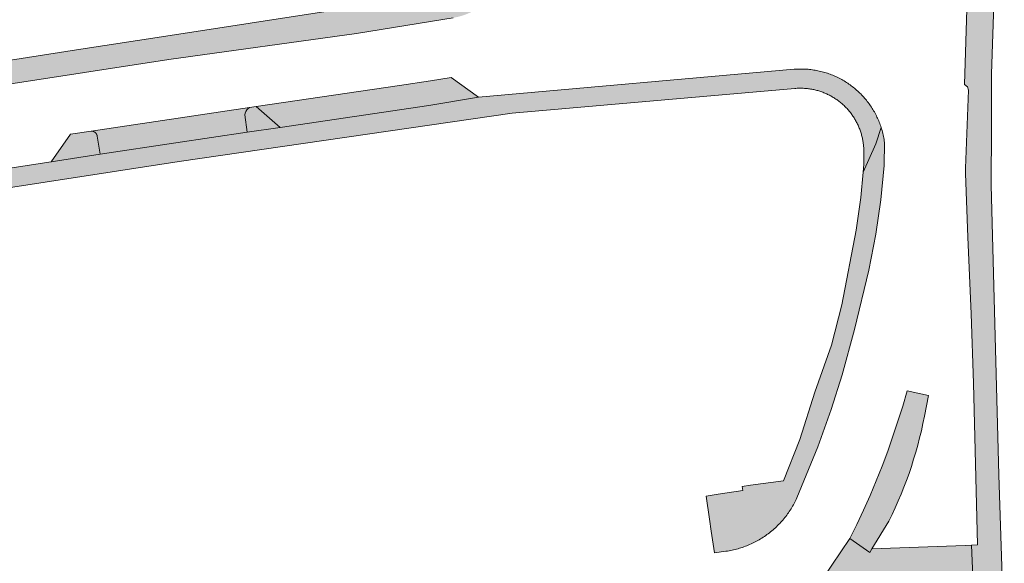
# Model space of a CAD drawing. Extents: x 97094 to 109644, y 463509 to 471969.
# Tile 189 of 256: x 103257 to 103329, y 468599 to 468639. Entities that reach past the tile are written whole.
import ezdxf

# ---------------------------------------------------------------- set-up
doc = ezdxf.new("R2010")
doc.units = 0
doc.layers.add('109 Onkruidbestrijding elementen', color=6, linetype='Continuous', lineweight=20, true_color=0xff00ff)

msp = doc.modelspace()

# ---------------------------------------------------------------- hatches: boundary and pattern name
at = {"layer": '109 Onkruidbestrijding elementen', "true_color": 0xff00ff}
for points in [[(103329.254, 468593.828), (103328.855, 468605.766), (103328.287, 468627.073), (103328.282, 468627.252), (103328.3, 468631.138), (103328.32, 468635.242), (103328.718, 468647.667), (103328.845, 468648.7), (103328.954, 468649.735), (103329.045, 468650.772), (103329.118, 468651.811), (103329.173, 468652.85), (103329.21, 468653.891), (103329.228, 468654.931), (103329.229, 468655.972), (103329.211, 468657.013), (103329.176, 468658.053), (103329.122, 468659.093), (103329.05, 468660.131), (103328.96, 468661.168), (103328.852, 468662.204), (103328.726, 468663.237), (103328.582, 468664.268), (103327.09, 468670.49), (103326.097, 468674.63), (103325.814, 468675.81), (103322.81, 468688.333), (103322.789, 468688.416), (103322.767, 468688.499), (103322.744, 468688.582), (103322.719, 468688.664), (103322.693, 468688.746), (103322.665, 468688.827), (103322.636, 468688.908), (103322.606, 468688.988), (103322.574, 468689.068), (103322.541, 468689.147), (103322.507, 468689.226), (103322.471, 468689.304), (103322.434, 468689.381), (103322.396, 468689.458), (103322.357, 468689.534), (103322.316, 468689.61), (103322.274, 468689.685), (103322.231, 468689.759), (103322.186, 468689.832), (103322.141, 468689.905), (103322.094, 468689.977), (103322.045, 468690.048), (103321.996, 468690.118), (103321.946, 468690.188), (103321.894, 468690.256), (103321.841, 468690.324), (103321.788, 468690.391), (103321.733, 468690.457), (103321.676, 468690.522), (103321.619, 468690.586), (103321.561, 468690.649), (103321.502, 468690.711), (103321.442, 468690.772), (103321.38, 468690.832), (103321.318, 468690.891), (103321.255, 468690.949), (103321.19, 468691.006), (103321.125, 468691.062), (103321.059, 468691.117), (103320.992, 468691.17), (103320.924, 468691.223), (103320.855, 468691.274), (103320.786, 468691.324), (103320.715, 468691.373), (103320.644, 468691.421), (103320.572, 468691.468), (103320.499, 468691.513), (103320.426, 468691.558), (103320.351, 468691.601), (103320.276, 468691.642), (103320.201, 468691.683), (103320.124, 468691.722), (103320.047, 468691.76), (103319.97, 468691.797), (103319.891, 468691.832), (103319.813, 468691.866), (103319.733, 468691.899), (103319.653, 468691.93), (103319.573, 468691.96), (103318.959, 468692.183), (103317.321, 468692.834), (103315.725, 468693.581), (103314.036, 468694.434), (103313.938, 468694.474), (103313.838, 468694.513), (103313.739, 468694.549), (103313.638, 468694.584), (103313.537, 468694.618), (103313.436, 468694.649), (103313.334, 468694.679), (103313.231, 468694.707), (103313.128, 468694.734), (103313.025, 468694.758), (103312.921, 468694.781), (103312.817, 468694.802), (103312.712, 468694.821), (103312.607, 468694.838), (103312.502, 468694.854), (103312.397, 468694.868), (103312.291, 468694.88), (103312.185, 468694.89), (103312.079, 468694.899), (103311.973, 468694.905), (103311.867, 468694.91), (103311.761, 468694.913), (103311.654, 468694.914), (103311.548, 468694.913), (103311.442, 468694.911), (103311.335, 468694.906), (103311.229, 468694.9), (103311.123, 468694.892), (103311.017, 468694.882), (103310.912, 468694.871), (103310.806, 468694.857), (103310.701, 468694.842), (103294.56, 468692.368), (103294.946, 468690.086), (103311.18, 468692.53), (103311.237, 468692.538), (103311.294, 468692.545), (103311.351, 468692.551), (103311.408, 468692.556), (103311.466, 468692.56), (103311.523, 468692.563), (103311.58, 468692.565), (103311.638, 468692.567), (103311.695, 468692.567), (103311.753, 468692.566), (103311.81, 468692.564), (103311.868, 468692.561), (103311.925, 468692.557), (103311.982, 468692.553), (103312.039, 468692.547), (103312.096, 468692.54), (103312.153, 468692.532), (103312.21, 468692.524), (103312.267, 468692.514), (103312.323, 468692.503), (103312.38, 468692.492), (103312.436, 468692.479), (103312.491, 468692.465), (103312.547, 468692.451), (103312.602, 468692.435), (103312.657, 468692.419), (103312.712, 468692.401), (103312.767, 468692.383), (103312.821, 468692.364), (103312.875, 468692.344), (103312.928, 468692.323), (103312.981, 468692.301), (103313.034, 468692.278), (103313.086, 468692.254), (103313.138, 468692.229), (103316.368, 468690.653), (103318.58, 468689.787), (103318.638, 468689.764), (103318.695, 468689.74), (103318.752, 468689.715), (103318.808, 468689.689), (103318.864, 468689.662), (103318.92, 468689.634), (103318.975, 468689.605), (103319.029, 468689.575), (103319.083, 468689.545), (103319.137, 468689.513), (103319.19, 468689.481), (103319.242, 468689.447), (103319.294, 468689.413), (103319.346, 468689.378), (103319.396, 468689.342), (103319.446, 468689.305), (103319.496, 468689.268), (103319.545, 468689.229), (103319.593, 468689.19), (103319.641, 468689.15), (103319.687, 468689.109), (103319.734, 468689.068), (103319.779, 468689.025), (103319.824, 468688.982), (103319.868, 468688.938), (103319.911, 468688.894), (103319.954, 468688.848), (103319.995, 468688.802), (103320.036, 468688.756), (103320.077, 468688.708), (103320.116, 468688.66), (103320.154, 468688.611), (103320.192, 468688.562), (103320.229, 468688.512), (103320.265, 468688.462), (103320.3, 468688.41), (103320.335, 468688.359), (103320.368, 468688.306), (103320.401, 468688.253), (103320.433, 468688.2), (103320.463, 468688.146), (103320.493, 468688.091), (103320.522, 468688.036), (103320.55, 468687.981), (103320.578, 468687.925), (103320.604, 468687.869), (103320.629, 468687.812), (103320.653, 468687.755), (103320.677, 468687.697), (103320.699, 468687.639), (103320.72, 468687.581), (103320.741, 468687.522), (103320.76, 468687.463), (103320.779, 468687.404), (103320.796, 468687.344), (103320.813, 468687.284), (103320.828, 468687.224), (103323.824, 468675.131), (103326.528, 468664.216), (103326.653, 468663.19), (103326.757, 468662.162), (103326.842, 468661.132), (103326.906, 468660.1), (103326.949, 468659.067), (103326.973, 468658.034), (103326.976, 468657), (103326.959, 468655.967), (103326.921, 468654.934), (103326.723, 468647.712), (103326.687, 468646.408), (103326.605, 468643.2), (103326.335, 468634.466), (103326.545, 468634.307), (103326.618, 468634.053), (103326.396, 468628.327), (103326.409, 468627.935), (103326.568, 468623.25), (103326.827, 468617.609), (103326.981, 468612.516), (103327.278, 468600.628), (103326.849, 468600.61), (103326.947, 468598.301), (103327.255, 468591.379), (103329.254, 468593.828)], [(103267.585, 468638.032), (103261.018, 468637.018), (103256.162, 468636.268), (103249.203, 468635.193), (103230.547, 468632.327), (103229.061, 468632.053), (103210.452, 468629.208), (103203.878, 468628.206), (103198.685, 468627.415), (103192.047, 468626.403), (103173.428, 468623.556), (103171.937, 468623.324), (103153.262, 468620.441), (103146.33, 468619.372), (103141.316, 468618.599), (103134.878, 468617.606), (103116.355, 468614.776), (103114.768, 468614.514), (103096.167, 468611.681), (103089.628, 468610.68), (103084.134, 468609.839), (103077.713, 468608.856), (103059.066, 468606.022), (103057.558, 468605.793), (103057.252, 468605.747), (103038.285, 468602.864), (103038.254, 468602.866), (103038.222, 468602.868), (103038.191, 468602.871), (103038.16, 468602.875), (103038.129, 468602.879), (103038.098, 468602.884), (103038.067, 468602.889), (103038.036, 468602.894), (103038.005, 468602.9), (103037.975, 468602.907), (103037.944, 468602.914), (103037.914, 468602.922), (103037.884, 468602.93), (103037.853, 468602.939), (103037.823, 468602.948), (103037.794, 468602.958), (103037.764, 468602.968), (103037.734, 468602.978), (103037.705, 468602.99), (103037.676, 468603.001), (103037.647, 468603.013), (103037.618, 468603.026), (103037.59, 468603.039), (103037.562, 468603.053), (103037.534, 468603.067), (103037.506, 468603.081), (103037.478, 468603.096), (103037.451, 468603.112), (103037.424, 468603.127), (103037.397, 468603.144), (103037.371, 468603.161), (103037.344, 468603.178), (103037.319, 468603.195), (103037.293, 468603.214), (103037.268, 468603.232), (103037.243, 468603.251), (103037.218, 468603.27), (103037.194, 468603.29), (103037.17, 468603.31), (103037.146, 468603.331), (103037.123, 468603.352), (103037.1, 468603.373), (103037.077, 468603.395), (103037.055, 468603.417), (103037.033, 468603.439), (103037.011, 468603.462), (103036.99, 468603.485), (103036.97, 468603.509), (103036.949, 468603.533), (103036.929, 468603.557), (103036.91, 468603.582), (103036.891, 468603.606), (103036.872, 468603.632), (103036.854, 468603.657), (103036.836, 468603.683), (103036.818, 468603.709), (103036.802, 468603.735), (103036.785, 468603.762), (103036.982, 468601.426), (103037.031, 468601.404), (103037.081, 468601.383), (103037.131, 468601.363), (103037.181, 468601.344), (103037.232, 468601.325), (103037.283, 468601.308), (103037.334, 468601.291), (103037.385, 468601.275), (103037.437, 468601.26), (103037.489, 468601.246), (103037.541, 468601.233), (103037.593, 468601.22), (103037.646, 468601.209), (103037.699, 468601.198), (103037.752, 468601.189), (103037.805, 468601.18), (103037.858, 468601.172), (103037.912, 468601.165), (103037.965, 468601.159), (103038.019, 468601.153), (103038.072, 468601.149), (103038.126, 468601.146), (103038.18, 468601.143), (103038.234, 468601.141), (103038.288, 468601.141), (103038.341, 468601.141), (103038.395, 468601.142), (103038.449, 468601.144), (103038.503, 468601.147), (103038.557, 468601.151), (103038.61, 468601.155), (103038.664, 468601.161), (103038.717, 468601.167), (103038.771, 468601.175), (103038.824, 468601.183), (103038.877, 468601.192), (103038.93, 468601.202), (103038.982, 468601.213), (103039.035, 468601.225), (103040.214, 468601.417), (103042.054, 468601.642), (103053.349, 468603.402), (103060.897, 468604.543), (103078.562, 468607.242), (103082.231, 468607.8), (103108.297, 468611.771), (103111.96, 468612.333), (103135.178, 468615.904), (103138.824, 468616.459), (103169.354, 468621.163), (103172.97, 468621.711), (103196.168, 468625.26), (103199.142, 468625.725), (103216.402, 468628.368), (103220.068, 468628.933), (103249.205, 468633.439), (103255.377, 468634.404), (103267.802, 468636.317), (103281.61, 468638.226), (103288.718, 468639.371), (103288.797, 468639.384), (103288.876, 468639.399), (103288.954, 468639.415), (103289.033, 468639.433), (103289.111, 468639.451), (103289.188, 468639.471), (103289.265, 468639.493), (103289.342, 468639.515), (103289.419, 468639.539), (103289.495, 468639.564), (103289.571, 468639.591), (103289.646, 468639.619), (103289.721, 468639.648), (103289.795, 468639.678), (103289.869, 468639.709), (103289.942, 468639.742), (103290.014, 468639.776), (103290.086, 468639.811), (103290.158, 468639.847), (103290.229, 468639.885), (103290.299, 468639.924), (103290.368, 468639.964), (103290.437, 468640.005), (103290.505, 468640.047), (103290.573, 468640.09), (103290.639, 468640.135), (103290.705, 468640.18), (103290.771, 468640.227), (103290.835, 468640.275), (103290.898, 468640.324), (103290.961, 468640.374), (103291.023, 468640.425), (103291.084, 468640.477), (103291.144, 468640.53), (103291.203, 468640.584), (103291.262, 468640.639), (103291.319, 468640.695), (103291.375, 468640.752), (103291.431, 468640.81), (103291.485, 468640.868), (103291.539, 468640.928), (103291.591, 468640.989), (103291.643, 468641.05), (103291.693, 468641.113), (103291.742, 468641.176), (103291.791, 468641.24), (103291.838, 468641.305), (103291.884, 468641.37), (103291.929, 468641.437), (103291.973, 468641.504), (103292.016, 468641.571), (103292.057, 468641.64), (103292.098, 468641.709), (103292.137, 468641.779), (103292.175, 468641.85), (103292.212, 468641.921), (103292.248, 468641.993), (103292.282, 468642.065), (103286.196, 468640.924), (103267.585, 468638.032)], [(103275.99, 468631.315), (103273.58, 468630.96), (103268.323, 468630.187), (103262.755, 468629.356), (103259.157, 468628.775), (103217.223, 468622.348), (103213.644, 468621.735), (103207.871, 468620.891), (103204.264, 468620.335), (103169.904, 468615.07), (103166.256, 468614.495), (103154.556, 468612.706), (103140.053, 468610.481), (103109.701, 468605.835), (103106.029, 468605.276), (103087.971, 468602.514), (103084.558, 468601.998), (103040.731, 468595.3), (103040.66, 468595.288), (103040.588, 468595.276), (103040.517, 468595.262), (103040.446, 468595.247), (103040.376, 468595.23), (103040.305, 468595.213), (103040.236, 468595.194), (103040.166, 468595.174), (103040.097, 468595.153), (103040.028, 468595.131), (103039.959, 468595.108), (103039.891, 468595.083), (103039.823, 468595.057), (103039.756, 468595.031), (103039.689, 468595.003), (103039.623, 468594.973), (103039.557, 468594.943), (103039.492, 468594.912), (103039.427, 468594.88), (103039.363, 468594.846), (103039.299, 468594.812), (103039.236, 468594.776), (103039.174, 468594.739), (103039.112, 468594.701), (103039.051, 468594.663), (103038.99, 468594.623), (103038.93, 468594.582), (103038.871, 468594.54), (103038.813, 468594.497), (103038.755, 468594.454), (103038.698, 468594.409), (103038.642, 468594.363), (103038.587, 468594.316), (103038.532, 468594.269), (103038.478, 468594.22), (103038.425, 468594.171), (103038.373, 468594.121), (103038.322, 468594.069), (103038.272, 468594.017), (103038.222, 468593.965), (103038.173, 468593.911), (103038.126, 468593.856), (103038.079, 468593.801), (103038.515, 468590.767), (103038.511, 468590.815), (103038.507, 468590.863), (103038.504, 468590.911), (103038.502, 468590.959), (103038.501, 468591.007), (103038.5, 468591.055), (103038.501, 468591.103), (103038.502, 468591.151), (103038.504, 468591.199), (103038.506, 468591.246), (103038.51, 468591.294), (103038.514, 468591.342), (103038.52, 468591.39), (103038.525, 468591.437), (103038.532, 468591.485), (103038.54, 468591.532), (103038.548, 468591.58), (103038.557, 468591.627), (103038.567, 468591.674), (103038.578, 468591.721), (103038.589, 468591.767), (103038.602, 468591.814), (103038.615, 468591.86), (103038.628, 468591.906), (103038.643, 468591.952), (103038.658, 468591.997), (103038.674, 468592.042), (103038.691, 468592.087), (103038.709, 468592.132), (103038.727, 468592.176), (103038.746, 468592.22), (103038.766, 468592.264), (103038.786, 468592.307), (103038.808, 468592.351), (103038.83, 468592.393), (103038.852, 468592.436), (103038.876, 468592.477), (103038.9, 468592.519), (103038.925, 468592.56), (103038.95, 468592.601), (103038.976, 468592.641), (103039.003, 468592.681), (103039.03, 468592.72), (103039.059, 468592.759), (103039.087, 468592.798), (103039.117, 468592.836), (103039.147, 468592.873), (103039.177, 468592.91), (103039.209, 468592.946), (103039.241, 468592.982), (103039.273, 468593.018), (103039.306, 468593.052), (103039.34, 468593.087), (103039.374, 468593.12), (103039.409, 468593.154), (103039.444, 468593.186), (103039.48, 468593.218), (103039.516, 468593.249), (103039.553, 468593.28), (103039.59, 468593.31), (103039.628, 468593.34), (103039.667, 468593.368), (103039.706, 468593.397), (103039.745, 468593.424), (103039.785, 468593.451), (103039.825, 468593.477), (103039.866, 468593.503), (103039.907, 468593.528), (103039.948, 468593.552), (103039.99, 468593.575), (103040.032, 468593.598), (103040.075, 468593.62), (103040.118, 468593.641), (103040.161, 468593.662), (103040.205, 468593.682), (103040.249, 468593.701), (103040.293, 468593.719), (103040.338, 468593.737), (103040.383, 468593.754), (103040.428, 468593.77), (103040.474, 468593.785), (103040.519, 468593.8), (103040.565, 468593.814), (103040.611, 468593.827), (103040.658, 468593.839), (103040.704, 468593.851), (103040.751, 468593.862), (103040.798, 468593.872), (103040.845, 468593.881), (103040.893, 468593.889), (103040.94, 468593.897), (103058.115, 468596.517), (103065.36, 468597.622), (103081.126, 468600.027), (103142.744, 468609.426), (103150.936, 468610.689), (103268.579, 468628.816), (103293.058, 468632.35), (103313.855, 468634.176), (103313.932, 468634.182), (103314.009, 468634.187), (103314.087, 468634.191), (103314.164, 468634.193), (103314.241, 468634.194), (103314.319, 468634.193), (103314.396, 468634.192), (103314.473, 468634.189), (103314.551, 468634.185), (103314.628, 468634.179), (103314.705, 468634.173), (103314.782, 468634.165), (103314.859, 468634.155), (103314.935, 468634.145), (103315.012, 468634.133), (103315.088, 468634.12), (103315.164, 468634.106), (103315.24, 468634.09), (103315.315, 468634.073), (103315.39, 468634.055), (103315.465, 468634.036), (103315.54, 468634.015), (103315.614, 468633.993), (103315.688, 468633.97), (103315.761, 468633.946), (103315.834, 468633.921), (103315.907, 468633.894), (103315.979, 468633.866), (103316.051, 468633.837), (103316.122, 468633.806), (103316.193, 468633.775), (103316.263, 468633.742), (103316.332, 468633.709), (103316.401, 468633.674), (103316.47, 468633.638), (103316.538, 468633.6), (103316.605, 468633.562), (103316.671, 468633.523), (103316.737, 468633.482), (103316.803, 468633.44), (103316.867, 468633.398), (103316.931, 468633.354), (103316.994, 468633.309), (103317.056, 468633.263), (103317.118, 468633.216), (103317.178, 468633.168), (103317.238, 468633.119), (103317.297, 468633.07), (103317.356, 468633.019), (103317.413, 468632.967), (103317.47, 468632.914), (103317.525, 468632.86), (103317.58, 468632.806), (103317.634, 468632.75), (103317.687, 468632.694), (103317.739, 468632.636), (103317.79, 468632.578), (103317.84, 468632.519), (103317.889, 468632.46), (103317.937, 468632.399), (103317.984, 468632.337), (103318.03, 468632.275), (103318.075, 468632.212), (103318.119, 468632.149), (103318.162, 468632.084), (103318.204, 468632.019), (103318.245, 468631.953), (103318.284, 468631.887), (103318.323, 468631.82), (103318.36, 468631.752), (103318.396, 468631.684), (103318.431, 468631.615), (103318.465, 468631.545), (103318.498, 468631.475), (103318.53, 468631.405), (103318.56, 468631.334), (103318.59, 468631.262), (103318.618, 468631.19), (103318.645, 468631.117), (103318.67, 468631.044), (103318.695, 468630.971), (103318.718, 468630.897), (103318.74, 468630.823), (103318.761, 468630.749), (103318.78, 468630.674), (103318.799, 468630.599), (103318.816, 468630.523), (103318.832, 468630.447), (103318.846, 468630.371), (103318.859, 468630.295), (103318.871, 468630.219), (103318.882, 468630.142), (103318.892, 468630.065), (103318.9, 468629.988), (103318.907, 468629.911), (103318.912, 468629.834), (103318.917, 468629.757), (103318.92, 468629.68), (103318.922, 468629.602), (103318.922, 468629.525), (103318.92, 468628.603), (103318.866, 468628.021), (103319.804, 468630.103), (103320.195, 468631.307), (103320.162, 468631.406), (103320.128, 468631.504), (103320.092, 468631.601), (103320.055, 468631.698), (103320.015, 468631.794), (103319.975, 468631.89), (103319.932, 468631.985), (103319.888, 468632.079), (103319.843, 468632.172), (103319.796, 468632.265), (103319.747, 468632.356), (103319.697, 468632.447), (103319.645, 468632.538), (103319.592, 468632.627), (103319.537, 468632.715), (103319.481, 468632.802), (103319.424, 468632.889), (103319.364, 468632.974), (103319.304, 468633.059), (103319.242, 468633.142), (103319.179, 468633.225), (103319.114, 468633.306), (103319.048, 468633.386), (103318.981, 468633.465), (103318.912, 468633.543), (103318.842, 468633.62), (103318.771, 468633.696), (103318.699, 468633.77), (103318.625, 468633.843), (103318.55, 468633.915), (103318.474, 468633.986), (103318.396, 468634.055), (103318.318, 468634.123), (103318.238, 468634.19), (103318.158, 468634.255), (103318.076, 468634.32), (103317.993, 468634.382), (103317.909, 468634.443), (103317.824, 468634.503), (103317.738, 468634.562), (103317.651, 468634.619), (103317.564, 468634.674), (103317.475, 468634.728), (103317.385, 468634.781), (103317.295, 468634.832), (103317.204, 468634.881), (103317.111, 468634.929), (103317.018, 468634.976), (103316.925, 468635.021), (103316.83, 468635.064), (103316.735, 468635.106), (103316.639, 468635.146), (103316.543, 468635.184), (103316.446, 468635.221), (103316.348, 468635.256), (103316.25, 468635.29), (103316.151, 468635.322), (103316.051, 468635.352), (103315.952, 468635.38), (103315.851, 468635.407), (103315.75, 468635.433), (103315.649, 468635.456), (103315.548, 468635.478), (103315.446, 468635.498), (103315.344, 468635.517), (103315.241, 468635.533), (103315.138, 468635.548), (103315.035, 468635.561), (103314.932, 468635.573), (103314.829, 468635.583), (103314.725, 468635.591), (103314.621, 468635.597), (103314.518, 468635.602), (103314.414, 468635.605), (103314.31, 468635.606), (103314.206, 468635.605), (103314.102, 468635.603), (103313.998, 468635.598), (103313.895, 468635.593), (103313.791, 468635.585), (103290.591, 468633.547), (103286.926, 468632.923), (103275.99, 468631.315)], [(103274.246, 468632.844), (103275.99, 468631.315), (103286.926, 468632.923), (103290.591, 468633.547), (103288.567, 468634.98), (103287.058, 468634.739), (103284.785, 468634.405), (103274.246, 468632.844)], [(103273.58, 468630.96), (103273.396, 468632.239), (103273.426, 468632.367), (103273.478, 468632.489), (103273.552, 468632.599), (103273.644, 468632.694), (103273.751, 468632.771), (103262.11, 468631.047), (103262.117, 468631.047), (103262.125, 468631.047), (103262.132, 468631.047), (103262.139, 468631.046), (103262.147, 468631.046), (103262.154, 468631.045), (103262.161, 468631.044), (103262.168, 468631.043), (103262.176, 468631.042), (103262.183, 468631.041), (103262.19, 468631.04), (103262.197, 468631.039), (103262.205, 468631.037), (103262.212, 468631.036), (103262.219, 468631.034), (103262.226, 468631.032), (103262.233, 468631.03), (103262.24, 468631.028), (103262.247, 468631.026), (103262.254, 468631.024), (103262.261, 468631.021), (103262.268, 468631.019), (103262.275, 468631.016), (103262.281, 468631.013), (103262.288, 468631.01), (103262.295, 468631.007), (103262.301, 468631.004), (103262.308, 468631.001), (103262.315, 468630.998), (103262.321, 468630.994), (103262.327, 468630.991), (103262.334, 468630.987), (103262.34, 468630.983), (103262.346, 468630.98), (103262.352, 468630.976), (103262.359, 468630.972), (103262.365, 468630.967), (103262.371, 468630.963), (103262.376, 468630.959), (103262.382, 468630.954), (103262.388, 468630.95), (103262.394, 468630.945), (103262.399, 468630.94), (103262.405, 468630.936), (103262.41, 468630.931), (103262.416, 468630.926), (103262.421, 468630.92), (103262.426, 468630.915), (103262.431, 468630.91), (103262.436, 468630.905), (103262.441, 468630.899), (103262.446, 468630.894), (103262.451, 468630.888), (103262.455, 468630.882), (103262.46, 468630.877), (103262.464, 468630.871), (103262.468, 468630.865), (103262.473, 468630.859), (103262.477, 468630.853), (103262.481, 468630.847), (103262.485, 468630.841), (103262.489, 468630.834), (103262.492, 468630.828), (103262.496, 468630.822), (103262.499, 468630.815), (103262.503, 468630.809), (103262.506, 468630.802), (103262.509, 468630.796), (103262.512, 468630.789), (103262.515, 468630.782), (103262.518, 468630.776), (103262.521, 468630.769), (103262.524, 468630.762), (103262.526, 468630.755), (103262.529, 468630.748), (103262.531, 468630.741), (103262.533, 468630.734), (103262.535, 468630.727), (103262.537, 468630.72), (103262.539, 468630.713), (103262.54, 468630.706), (103262.542, 468630.699), (103262.543, 468630.691), (103262.545, 468630.684), (103262.546, 468630.677), (103262.755, 468629.356), (103268.323, 468630.187), (103273.58, 468630.96)], [(103273.751, 468632.771), (103273.644, 468632.694), (103273.552, 468632.599), (103273.478, 468632.489), (103273.426, 468632.367), (103273.396, 468632.239), (103273.58, 468630.96), (103275.99, 468631.315), (103274.246, 468632.844), (103273.751, 468632.771)], [(103262.546, 468630.677), (103262.545, 468630.684), (103262.543, 468630.691), (103262.542, 468630.699), (103262.54, 468630.706), (103262.539, 468630.713), (103262.537, 468630.72), (103262.535, 468630.727), (103262.533, 468630.734), (103262.531, 468630.741), (103262.529, 468630.748), (103262.526, 468630.755), (103262.524, 468630.762), (103262.521, 468630.769), (103262.518, 468630.776), (103262.515, 468630.782), (103262.512, 468630.789), (103262.509, 468630.796), (103262.506, 468630.802), (103262.503, 468630.809), (103262.499, 468630.815), (103262.496, 468630.822), (103262.492, 468630.828), (103262.489, 468630.834), (103262.485, 468630.841), (103262.481, 468630.847), (103262.477, 468630.853), (103262.473, 468630.859), (103262.468, 468630.865), (103262.464, 468630.871), (103262.46, 468630.877), (103262.455, 468630.882), (103262.451, 468630.888), (103262.446, 468630.894), (103262.441, 468630.899), (103262.436, 468630.905), (103262.431, 468630.91), (103262.426, 468630.915), (103262.421, 468630.92), (103262.416, 468630.926), (103262.41, 468630.931), (103262.405, 468630.936), (103262.399, 468630.94), (103262.394, 468630.945), (103262.388, 468630.95), (103262.382, 468630.954), (103262.376, 468630.959), (103262.371, 468630.963), (103262.365, 468630.967), (103262.359, 468630.972), (103262.352, 468630.976), (103262.346, 468630.98), (103262.34, 468630.983), (103262.334, 468630.987), (103262.327, 468630.991), (103262.321, 468630.994), (103262.315, 468630.998), (103262.308, 468631.001), (103262.301, 468631.004), (103262.295, 468631.007), (103262.288, 468631.01), (103262.281, 468631.013), (103262.275, 468631.016), (103262.268, 468631.019), (103262.261, 468631.021), (103262.254, 468631.024), (103262.247, 468631.026), (103262.24, 468631.028), (103262.233, 468631.03), (103262.226, 468631.032), (103262.219, 468631.034), (103262.212, 468631.036), (103262.205, 468631.037), (103262.197, 468631.039), (103262.19, 468631.04), (103262.183, 468631.041), (103262.176, 468631.042), (103262.168, 468631.043), (103262.161, 468631.044), (103262.154, 468631.045), (103262.147, 468631.046), (103262.139, 468631.046), (103262.132, 468631.047), (103262.125, 468631.047), (103262.117, 468631.047), (103262.11, 468631.047), (103260.594, 468630.826), (103259.157, 468628.775), (103262.755, 468629.356), (103262.546, 468630.677)], [(103308.785, 468600.155), (103308.897, 468600.172), (103309.009, 468600.191), (103309.12, 468600.212), (103309.232, 468600.235), (103309.342, 468600.259), (103309.453, 468600.286), (103309.562, 468600.314), (103309.672, 468600.344), (103309.781, 468600.376), (103309.889, 468600.41), (103309.997, 468600.445), (103310.104, 468600.483), (103310.21, 468600.522), (103310.316, 468600.563), (103310.421, 468600.605), (103310.525, 468600.65), (103310.629, 468600.696), (103310.732, 468600.744), (103310.834, 468600.794), (103310.935, 468600.845), (103311.035, 468600.898), (103311.134, 468600.953), (103311.233, 468601.009), (103311.33, 468601.067), (103311.427, 468601.127), (103311.522, 468601.188), (103311.617, 468601.251), (103311.71, 468601.315), (103311.802, 468601.381), (103311.894, 468601.448), (103311.984, 468601.517), (103312.072, 468601.588), (103312.16, 468601.66), (103312.247, 468601.733), (103312.332, 468601.808), (103312.416, 468601.884), (103312.498, 468601.962), (103312.58, 468602.041), (103312.66, 468602.122), (103312.738, 468602.203), (103312.816, 468602.286), (103312.891, 468602.371), (103312.966, 468602.456), (103313.039, 468602.543), (103313.11, 468602.631), (103313.18, 468602.72), (103313.249, 468602.811), (103313.316, 468602.902), (103313.381, 468602.995), (103313.445, 468603.088), (103313.508, 468603.183), (103313.568, 468603.279), (103313.628, 468603.376), (103313.685, 468603.473), (103313.741, 468603.572), (103313.795, 468603.672), (103313.848, 468603.772), (103313.898, 468603.874), (103313.948, 468603.976), (103313.995, 468604.079), (103315.541, 468607.828), (103316.521, 468610.578), (103317.322, 468613.139), (103318.236, 468616.47), (103319.284, 468620.815), (103319.809, 468623.463), (103320.175, 468625.985), (103320.412, 468628.522), (103320.441, 468630.208), (103320.425, 468630.32), (103320.408, 468630.431), (103320.388, 468630.542), (103320.367, 468630.653), (103320.343, 468630.763), (103320.317, 468630.873), (103320.29, 468630.982), (103320.26, 468631.091), (103320.229, 468631.199), (103320.195, 468631.307), (103319.804, 468630.103), (103318.866, 468628.021), (103318.693, 468626.171), (103318.351, 468623.753), (103317.312, 468618.275), (103316.543, 468615.309), (103315.323, 468611.854), (103314.206, 468608.362), (103313.014, 468605.331), (103310.58, 468605.015), (103309.982, 468604.926), (103310.026, 468604.621), (103308.207, 468604.362), (103307.326, 468604.217), (103307.571, 468602.528), (103307.702, 468601.634), (103307.935, 468600.033), (103308.785, 468600.155)], [(103319.518, 468600.348), (103320.768, 468602.374), (103321.006, 468602.864), (103321.235, 468603.357), (103321.455, 468603.855), (103321.667, 468604.357), (103321.869, 468604.862), (103322.062, 468605.371), (103322.246, 468605.884), (103322.421, 468606.399), (103322.587, 468606.918), (103322.743, 468607.439), (103322.89, 468607.963), (103323.028, 468608.49), (103323.156, 468609.019), (103323.274, 468609.551), (103323.383, 468610.084), (103323.679, 468611.605), (103322.107, 468611.951), (103321.782, 468610.83), (103321.436, 468609.716), (103321.067, 468608.608), (103320.678, 468607.508), (103320.266, 468606.416), (103319.833, 468605.332), (103319.38, 468604.257), (103318.905, 468603.191), (103318.409, 468602.135), (103317.893, 468601.088), (103319.353, 468600.08), (103319.518, 468600.348)], [(103313.294, 468596.628), (103313.284, 468596.626), (103313.275, 468596.623), (103313.265, 468596.62), (103313.256, 468596.617), (103313.247, 468596.614), (103313.237, 468596.611), (103313.228, 468596.607), (103313.219, 468596.604), (103313.21, 468596.6), (103313.201, 468596.596), (103313.192, 468596.592), (103313.183, 468596.588), (103313.174, 468596.584), (103313.165, 468596.579), (103313.156, 468596.575), (103313.148, 468596.57), (103313.139, 468596.565), (103313.13, 468596.56), (103313.122, 468596.555), (103313.114, 468596.55), (103313.105, 468596.544), (103313.097, 468596.539), (103313.089, 468596.533), (103313.081, 468596.527), (103313.073, 468596.521), (103313.066, 468596.515), (103313.058, 468596.509), (103313.05, 468596.503), (103313.043, 468596.496), (103313.036, 468596.49), (103313.028, 468596.483), (103313.021, 468596.476), (103313.014, 468596.469), (103313.007, 468596.462), (103313.001, 468596.455), (103312.994, 468596.448), (103312.987, 468596.44), (103312.981, 468596.433), (103312.975, 468596.425), (103312.969, 468596.417), (103312.963, 468596.409), (103312.957, 468596.402), (103312.951, 468596.394), (103312.945, 468596.385), (103312.94, 468596.377), (103312.934, 468596.369), (103312.929, 468596.361), (103312.924, 468596.352), (103312.919, 468596.344), (103312.914, 468596.335), (103312.91, 468596.326), (103312.905, 468596.317), (103312.901, 468596.309), (103312.897, 468596.3), (103312.893, 468596.291), (103312.889, 468596.282), (103312.885, 468596.272), (103312.881, 468596.263), (103312.878, 468596.254), (103312.874, 468596.245), (103312.871, 468596.235), (103312.868, 468596.226), (103312.865, 468596.217), (103312.863, 468596.207), (103312.86, 468596.198), (103312.858, 468596.188), (103312.856, 468596.178), (103312.854, 468596.169), (103312.852, 468596.159), (103312.85, 468596.149), (103312.848, 468596.14), (103312.847, 468596.13), (103312.846, 468596.12), (103312.845, 468596.11), (103312.844, 468596.1), (103312.843, 468596.09), (103312.842, 468596.081), (103312.842, 468596.071), (103312.842, 468596.061), (103312.841, 468596.051), (103312.842, 468596.041), (103312.842, 468596.031), (103312.842, 468596.021), (103312.843, 468596.012), (103312.843, 468596.002), (103312.844, 468595.992), (103312.845, 468595.982), (103312.846, 468595.972), (103312.848, 468595.962), (103312.849, 468595.953), (103312.851, 468595.943), (103313.085, 468594.646), (103289.587, 468590.982), (103289.324, 468592.53), (103289.079, 468592.747), (103288.693, 468592.792), (103288.162, 468592.743), (103287.614, 468592.575), (103286.294, 468591.917), (103285.054, 468591.118), (103284.383, 468590.531), (103283.83, 468589.831), (103283.742, 468589.694), (103283.656, 468589.555), (103283.573, 468589.414), (103283.493, 468589.272), (103283.415, 468589.129), (103283.339, 468588.984), (103283.266, 468588.838), (103283.195, 468588.691), (103283.127, 468588.543), (103283.062, 468588.393), (103282.999, 468588.243), (103282.939, 468588.091), (103282.881, 468587.938), (103282.827, 468587.785), (103282.774, 468587.63), (103282.725, 468587.474), (103282.678, 468587.318), (103282.634, 468587.161), (103282.593, 468587.003), (103282.555, 468586.844), (103282.519, 468586.685), (103282.486, 468586.525), (103282.456, 468586.365), (103282.429, 468586.204), (103282.404, 468586.042), (103282.383, 468585.881), (103282.364, 468585.719), (103282.348, 468585.556), (103282.335, 468585.393), (103282.324, 468585.231), (103282.317, 468585.068), (103282.312, 468584.904), (103282.31, 468584.741), (103282.311, 468584.578), (103282.315, 468584.415), (103282.322, 468584.252), (103282.331, 468584.089), (103282.343, 468583.926), (103282.359, 468583.764), (103282.377, 468583.601), (103282.397, 468583.439), (103282.421, 468583.278), (103285.171, 468565.665), (103285.173, 468565.654), (103285.175, 468565.643), (103285.177, 468565.632), (103285.179, 468565.622), (103285.182, 468565.611), (103285.184, 468565.6), (103285.187, 468565.589), (103285.19, 468565.579), (103285.193, 468565.568), (103285.197, 468565.558), (103285.2, 468565.547), (103285.204, 468565.537), (103285.208, 468565.526), (103285.212, 468565.516), (103285.216, 468565.506), (103285.221, 468565.496), (103285.225, 468565.486), (103285.23, 468565.476), (103285.235, 468565.466), (103285.24, 468565.456), (103285.245, 468565.446), (103285.251, 468565.437), (103285.256, 468565.427), (103285.262, 468565.418), (103285.268, 468565.408), (103285.274, 468565.399), (103285.28, 468565.39), (103285.287, 468565.381), (103285.293, 468565.372), (103285.3, 468565.363), (103285.306, 468565.354), (103285.313, 468565.346), (103285.321, 468565.337), (103285.328, 468565.329), (103285.335, 468565.321), (103285.343, 468565.313), (103285.35, 468565.305), (103285.358, 468565.297), (103285.366, 468565.289), (103285.374, 468565.281), (103285.382, 468565.274), (103285.39, 468565.267), (103285.399, 468565.259), (103285.407, 468565.252), (103285.416, 468565.245), (103285.425, 468565.239), (103285.434, 468565.232), (103285.442, 468565.226), (103285.452, 468565.219), (103285.461, 468565.213), (103285.47, 468565.207), (103285.479, 468565.201), (103285.489, 468565.195), (103285.498, 468565.19), (103285.508, 468565.185), (103285.518, 468565.179), (103285.528, 468565.174), (103285.538, 468565.169), (103285.548, 468565.165), (103285.558, 468565.16), (103285.568, 468565.156), (103285.578, 468565.152), (103285.588, 468565.148), (103285.599, 468565.144), (103285.609, 468565.14), (103285.62, 468565.136), (103285.63, 468565.133), (103285.641, 468565.13), (103285.651, 468565.127), (103285.662, 468565.124), (103285.673, 468565.122), (103285.684, 468565.119), (103285.694, 468565.117), (103285.705, 468565.115), (103285.716, 468565.113), (103285.727, 468565.111), (103285.738, 468565.11), (103285.749, 468565.108), (103285.76, 468565.107), (103286.799, 468565.255), (103290.439, 468565.992), (103288.15, 468581.048), (103285.697, 468580.684), (103284.545, 468588.344), (103309.702, 468592.17), (103315.439, 468593.156), (103318.296, 468597.89), (103326.947, 468598.301), (103326.849, 468600.61), (103326.38, 468600.591), (103319.518, 468600.348), (103319.353, 468600.08), (103317.893, 468601.088), (103315.914, 468598.158), (103314.084, 468596.824), (103313.294, 468596.628)]]:
    msp.add_hatch(color=6, dxfattribs=at).paths.add_polyline_path(points)

# ---------------------------------------------------------------- linework, layer by layer
at = {"layer": '109 Onkruidbestrijding elementen', "color": 3, "true_color": 0x00ff00}
for points in [[(103326.605, 468643.2), (103326.335, 468634.466), (103326.545, 468634.307), (103326.618, 468634.053), (103326.396, 468628.327), (103326.409, 468627.935), (103326.568, 468623.25), (103326.827, 468617.609), (103326.981, 468612.516), (103327.278, 468600.628), (103326.849, 468600.61), (103326.947, 468598.301), (103327.255, 468591.379), (103329.254, 468593.828), (103329.254, 468593.828), (103328.855, 468605.766), (103328.287, 468627.073), (103328.282, 468627.252), (103328.3, 468631.138), (103328.32, 468635.242), (103328.718, 468647.667)], [(103286.196, 468640.924), (103267.585, 468638.032), (103267.585, 468638.032), (103261.018, 468637.018), (103256.162, 468636.268), (103249.203, 468635.193), (103230.547, 468632.327), (103229.061, 468632.053), (103210.452, 468629.208), (103203.878, 468628.206)], [(103199.142, 468625.725), (103216.402, 468628.368), (103220.068, 468628.933), (103249.205, 468633.439), (103255.377, 468634.404), (103267.802, 468636.317), (103281.61, 468638.226), (103288.718, 468639.371)], [(103150.936, 468610.689), (103268.579, 468628.816), (103293.058, 468632.35), (103313.855, 468634.176), (103313.932, 468634.182), (103314.009, 468634.187), (103314.087, 468634.191), (103314.164, 468634.193), (103314.241, 468634.194), (103314.319, 468634.193), (103314.396, 468634.192), (103314.473, 468634.189), (103314.551, 468634.185), (103314.628, 468634.179), (103314.705, 468634.173), (103314.782, 468634.165), (103314.859, 468634.155), (103314.935, 468634.145), (103315.012, 468634.133), (103315.088, 468634.12), (103315.164, 468634.106), (103315.24, 468634.09), (103315.315, 468634.073), (103315.39, 468634.055), (103315.465, 468634.036), (103315.54, 468634.015), (103315.614, 468633.993), (103315.688, 468633.97), (103315.761, 468633.946), (103315.834, 468633.921), (103315.907, 468633.894), (103315.979, 468633.866), (103316.051, 468633.837), (103316.122, 468633.806), (103316.193, 468633.775), (103316.263, 468633.742), (103316.332, 468633.709), (103316.401, 468633.674), (103316.47, 468633.638), (103316.538, 468633.6), (103316.605, 468633.562), (103316.671, 468633.523), (103316.737, 468633.482), (103316.803, 468633.44), (103316.867, 468633.398), (103316.931, 468633.354), (103316.994, 468633.309), (103317.056, 468633.263), (103317.118, 468633.216), (103317.178, 468633.168), (103317.238, 468633.119), (103317.297, 468633.07), (103317.356, 468633.019), (103317.413, 468632.967), (103317.47, 468632.914), (103317.525, 468632.86), (103317.58, 468632.806), (103317.634, 468632.75), (103317.687, 468632.694), (103317.739, 468632.636), (103317.79, 468632.578), (103317.84, 468632.519), (103317.889, 468632.46), (103317.937, 468632.399), (103317.984, 468632.337), (103318.03, 468632.275), (103318.075, 468632.212), (103318.119, 468632.149), (103318.162, 468632.084), (103318.204, 468632.019), (103318.245, 468631.953), (103318.284, 468631.887), (103318.323, 468631.82), (103318.36, 468631.752), (103318.396, 468631.684), (103318.431, 468631.615), (103318.465, 468631.545), (103318.498, 468631.475), (103318.53, 468631.405), (103318.56, 468631.334), (103318.59, 468631.262), (103318.618, 468631.19), (103318.645, 468631.117), (103318.67, 468631.044), (103318.695, 468630.971), (103318.718, 468630.897), (103318.74, 468630.823), (103318.761, 468630.749), (103318.78, 468630.674), (103318.799, 468630.599), (103318.816, 468630.523), (103318.832, 468630.447), (103318.846, 468630.371), (103318.859, 468630.295), (103318.871, 468630.219), (103318.882, 468630.142), (103318.892, 468630.065), (103318.9, 468629.988), (103318.907, 468629.911), (103318.912, 468629.834), (103318.917, 468629.757), (103318.92, 468629.68), (103318.922, 468629.602), (103318.922, 468629.525), (103318.92, 468628.603), (103318.866, 468628.021), (103319.804, 468630.103), (103320.195, 468631.307), (103320.162, 468631.406), (103320.128, 468631.504), (103320.092, 468631.601), (103320.055, 468631.698), (103320.015, 468631.794), (103319.975, 468631.89), (103319.932, 468631.985), (103319.888, 468632.079), (103319.843, 468632.172), (103319.796, 468632.265), (103319.747, 468632.356), (103319.697, 468632.447), (103319.645, 468632.538), (103319.592, 468632.627), (103319.537, 468632.715), (103319.481, 468632.802), (103319.424, 468632.889), (103319.364, 468632.974), (103319.304, 468633.059), (103319.242, 468633.142), (103319.179, 468633.225), (103319.114, 468633.306), (103319.048, 468633.386), (103318.981, 468633.465), (103318.912, 468633.543), (103318.842, 468633.62), (103318.771, 468633.696), (103318.699, 468633.77), (103318.625, 468633.843), (103318.55, 468633.915), (103318.474, 468633.986), (103318.396, 468634.055), (103318.318, 468634.123), (103318.238, 468634.19), (103318.158, 468634.255), (103318.076, 468634.32), (103317.993, 468634.382), (103317.909, 468634.443), (103317.824, 468634.503), (103317.738, 468634.562), (103317.651, 468634.619), (103317.564, 468634.674), (103317.475, 468634.728), (103317.385, 468634.781), (103317.295, 468634.832), (103317.204, 468634.881), (103317.111, 468634.929), (103317.018, 468634.976), (103316.925, 468635.021), (103316.83, 468635.064), (103316.735, 468635.106), (103316.639, 468635.146), (103316.543, 468635.184), (103316.446, 468635.221), (103316.348, 468635.256), (103316.25, 468635.29), (103316.151, 468635.322), (103316.051, 468635.352), (103315.952, 468635.38), (103315.851, 468635.407), (103315.75, 468635.433), (103315.649, 468635.456), (103315.548, 468635.478), (103315.446, 468635.498), (103315.344, 468635.517), (103315.241, 468635.533), (103315.138, 468635.548), (103315.035, 468635.561), (103314.932, 468635.573), (103314.829, 468635.583), (103314.725, 468635.591), (103314.621, 468635.597), (103314.518, 468635.602), (103314.414, 468635.605), (103314.31, 468635.606), (103314.206, 468635.605), (103314.102, 468635.603), (103313.998, 468635.598), (103313.895, 468635.593), (103313.791, 468635.585), (103290.591, 468633.547), (103286.926, 468632.923), (103275.99, 468631.315), (103275.99, 468631.315), (103273.58, 468630.96), (103268.323, 468630.187), (103262.755, 468629.356), (103259.157, 468628.775), (103217.223, 468622.348)], [(103326.947, 468598.301), (103326.849, 468600.61), (103326.38, 468600.591), (103319.518, 468600.348), (103319.353, 468600.08), (103317.893, 468601.088), (103315.914, 468598.158)]]:
    msp.add_lwpolyline(points, dxfattribs=at)
for points in [[(103274.246, 468632.844), (103275.99, 468631.315), (103286.926, 468632.923), (103290.591, 468633.547), (103288.567, 468634.98), (103287.058, 468634.739), (103284.785, 468634.405), (103274.246, 468632.844)], [(103273.58, 468630.96), (103273.396, 468632.239), (103273.426, 468632.367), (103273.478, 468632.489), (103273.552, 468632.599), (103273.644, 468632.694), (103273.751, 468632.771), (103262.11, 468631.047), (103262.117, 468631.047), (103262.125, 468631.047), (103262.132, 468631.047), (103262.139, 468631.046), (103262.147, 468631.046), (103262.154, 468631.045), (103262.161, 468631.044), (103262.168, 468631.043), (103262.176, 468631.042), (103262.183, 468631.041), (103262.19, 468631.04), (103262.197, 468631.039), (103262.205, 468631.037), (103262.212, 468631.036), (103262.219, 468631.034), (103262.226, 468631.032), (103262.233, 468631.03), (103262.24, 468631.028), (103262.247, 468631.026), (103262.254, 468631.024), (103262.261, 468631.021), (103262.268, 468631.019), (103262.275, 468631.016), (103262.281, 468631.013), (103262.288, 468631.01), (103262.295, 468631.007), (103262.301, 468631.004), (103262.308, 468631.001), (103262.315, 468630.998), (103262.321, 468630.994), (103262.327, 468630.991), (103262.334, 468630.987), (103262.34, 468630.983), (103262.346, 468630.98), (103262.352, 468630.976), (103262.359, 468630.972), (103262.365, 468630.967), (103262.371, 468630.963), (103262.376, 468630.959), (103262.382, 468630.954), (103262.388, 468630.95), (103262.394, 468630.945), (103262.399, 468630.94), (103262.405, 468630.936), (103262.41, 468630.931), (103262.416, 468630.926), (103262.421, 468630.92), (103262.426, 468630.915), (103262.431, 468630.91), (103262.436, 468630.905), (103262.441, 468630.899), (103262.446, 468630.894), (103262.451, 468630.888), (103262.455, 468630.882), (103262.46, 468630.877), (103262.464, 468630.871), (103262.468, 468630.865), (103262.473, 468630.859), (103262.477, 468630.853), (103262.481, 468630.847), (103262.485, 468630.841), (103262.489, 468630.834), (103262.492, 468630.828), (103262.496, 468630.822), (103262.499, 468630.815), (103262.503, 468630.809), (103262.506, 468630.802), (103262.509, 468630.796), (103262.512, 468630.789), (103262.515, 468630.782), (103262.518, 468630.776), (103262.521, 468630.769), (103262.524, 468630.762), (103262.526, 468630.755), (103262.529, 468630.748), (103262.531, 468630.741), (103262.533, 468630.734), (103262.535, 468630.727), (103262.537, 468630.72), (103262.539, 468630.713), (103262.54, 468630.706), (103262.542, 468630.699), (103262.543, 468630.691), (103262.545, 468630.684), (103262.546, 468630.677), (103262.755, 468629.356), (103268.323, 468630.187), (103273.58, 468630.96)], [(103273.751, 468632.771), (103273.644, 468632.694), (103273.552, 468632.599), (103273.478, 468632.489), (103273.426, 468632.367), (103273.396, 468632.239), (103273.58, 468630.96), (103275.99, 468631.315), (103274.246, 468632.844), (103273.751, 468632.771)], [(103262.546, 468630.677), (103262.545, 468630.684), (103262.543, 468630.691), (103262.542, 468630.699), (103262.54, 468630.706), (103262.539, 468630.713), (103262.537, 468630.72), (103262.535, 468630.727), (103262.533, 468630.734), (103262.531, 468630.741), (103262.529, 468630.748), (103262.526, 468630.755), (103262.524, 468630.762), (103262.521, 468630.769), (103262.518, 468630.776), (103262.515, 468630.782), (103262.512, 468630.789), (103262.509, 468630.796), (103262.506, 468630.802), (103262.503, 468630.809), (103262.499, 468630.815), (103262.496, 468630.822), (103262.492, 468630.828), (103262.489, 468630.834), (103262.485, 468630.841), (103262.481, 468630.847), (103262.477, 468630.853), (103262.473, 468630.859), (103262.468, 468630.865), (103262.464, 468630.871), (103262.46, 468630.877), (103262.455, 468630.882), (103262.451, 468630.888), (103262.446, 468630.894), (103262.441, 468630.899), (103262.436, 468630.905), (103262.431, 468630.91), (103262.426, 468630.915), (103262.421, 468630.92), (103262.416, 468630.926), (103262.41, 468630.931), (103262.405, 468630.936), (103262.399, 468630.94), (103262.394, 468630.945), (103262.388, 468630.95), (103262.382, 468630.954), (103262.376, 468630.959), (103262.371, 468630.963), (103262.365, 468630.967), (103262.359, 468630.972), (103262.352, 468630.976), (103262.346, 468630.98), (103262.34, 468630.983), (103262.334, 468630.987), (103262.327, 468630.991), (103262.321, 468630.994), (103262.315, 468630.998), (103262.308, 468631.001), (103262.301, 468631.004), (103262.295, 468631.007), (103262.288, 468631.01), (103262.281, 468631.013), (103262.275, 468631.016), (103262.268, 468631.019), (103262.261, 468631.021), (103262.254, 468631.024), (103262.247, 468631.026), (103262.24, 468631.028), (103262.233, 468631.03), (103262.226, 468631.032), (103262.219, 468631.034), (103262.212, 468631.036), (103262.205, 468631.037), (103262.197, 468631.039), (103262.19, 468631.04), (103262.183, 468631.041), (103262.176, 468631.042), (103262.168, 468631.043), (103262.161, 468631.044), (103262.154, 468631.045), (103262.147, 468631.046), (103262.139, 468631.046), (103262.132, 468631.047), (103262.125, 468631.047), (103262.117, 468631.047), (103262.11, 468631.047), (103260.594, 468630.826), (103259.157, 468628.775), (103262.755, 468629.356), (103262.546, 468630.677)], [(103308.785, 468600.155), (103308.897, 468600.172), (103309.009, 468600.191), (103309.12, 468600.212), (103309.232, 468600.235), (103309.342, 468600.259), (103309.453, 468600.286), (103309.562, 468600.314), (103309.672, 468600.344), (103309.781, 468600.376), (103309.889, 468600.41), (103309.997, 468600.445), (103310.104, 468600.483), (103310.21, 468600.522), (103310.316, 468600.563), (103310.421, 468600.605), (103310.525, 468600.65), (103310.629, 468600.696), (103310.732, 468600.744), (103310.834, 468600.794), (103310.935, 468600.845), (103311.035, 468600.898), (103311.134, 468600.953), (103311.233, 468601.009), (103311.33, 468601.067), (103311.427, 468601.127), (103311.522, 468601.188), (103311.617, 468601.251), (103311.71, 468601.315), (103311.802, 468601.381), (103311.894, 468601.448), (103311.984, 468601.517), (103312.072, 468601.588), (103312.16, 468601.66), (103312.247, 468601.733), (103312.332, 468601.808), (103312.416, 468601.884), (103312.498, 468601.962), (103312.58, 468602.041), (103312.66, 468602.122), (103312.738, 468602.203), (103312.816, 468602.286), (103312.891, 468602.371), (103312.966, 468602.456), (103313.039, 468602.543), (103313.11, 468602.631), (103313.18, 468602.72), (103313.249, 468602.811), (103313.316, 468602.902), (103313.381, 468602.995), (103313.445, 468603.088), (103313.508, 468603.183), (103313.568, 468603.279), (103313.628, 468603.376), (103313.685, 468603.473), (103313.741, 468603.572), (103313.795, 468603.672), (103313.848, 468603.772), (103313.898, 468603.874), (103313.948, 468603.976), (103313.995, 468604.079), (103315.541, 468607.828), (103316.521, 468610.578), (103317.322, 468613.139), (103318.236, 468616.47), (103319.284, 468620.815), (103319.809, 468623.463), (103320.175, 468625.985), (103320.412, 468628.522), (103320.441, 468630.208), (103320.425, 468630.32), (103320.408, 468630.431), (103320.388, 468630.542), (103320.367, 468630.653), (103320.343, 468630.763), (103320.317, 468630.873), (103320.29, 468630.982), (103320.26, 468631.091), (103320.229, 468631.199), (103320.195, 468631.307), (103319.804, 468630.103), (103318.866, 468628.021), (103318.693, 468626.171), (103318.351, 468623.753), (103317.312, 468618.275), (103316.543, 468615.309), (103315.323, 468611.854), (103314.206, 468608.362), (103313.014, 468605.331), (103310.58, 468605.015), (103309.982, 468604.926), (103310.026, 468604.621), (103308.207, 468604.362), (103307.326, 468604.217), (103307.571, 468602.528), (103307.702, 468601.634), (103307.935, 468600.033), (103308.785, 468600.155)], [(103319.518, 468600.348), (103320.768, 468602.374), (103321.006, 468602.864), (103321.235, 468603.357), (103321.455, 468603.855), (103321.667, 468604.357), (103321.869, 468604.862), (103322.062, 468605.371), (103322.246, 468605.884), (103322.421, 468606.399), (103322.587, 468606.918), (103322.743, 468607.439), (103322.89, 468607.963), (103323.028, 468608.49), (103323.156, 468609.019), (103323.274, 468609.551), (103323.383, 468610.084), (103323.679, 468611.605), (103322.107, 468611.951), (103321.782, 468610.83), (103321.436, 468609.716), (103321.067, 468608.608), (103320.678, 468607.508), (103320.266, 468606.416), (103319.833, 468605.332), (103319.38, 468604.257), (103318.905, 468603.191), (103318.409, 468602.135), (103317.893, 468601.088), (103319.353, 468600.08), (103319.518, 468600.348)]]:
    msp.add_lwpolyline(points, close=True, dxfattribs=at)

doc.saveas('drawing.dxf')
